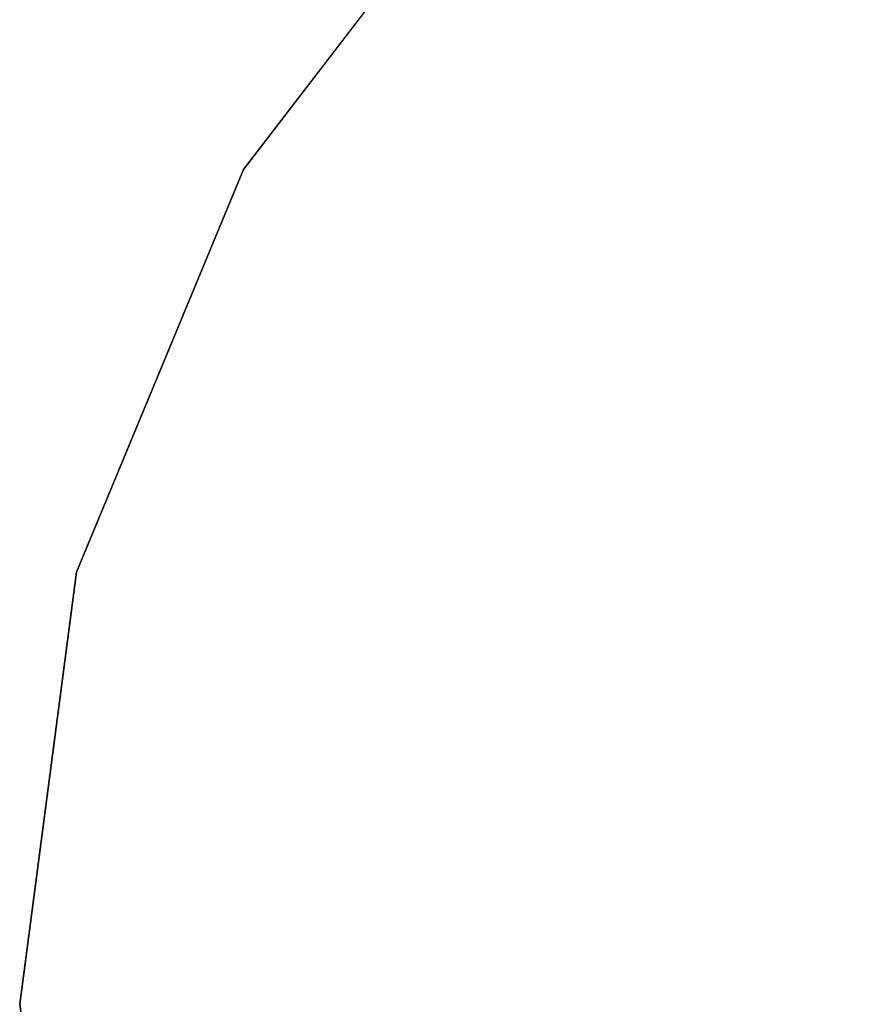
# Model space of a CAD drawing. Header units: millimetres. Extents: x -30782 to 40110, y 35885 to 73818.
# Tile 50 of 166: x -14866 to -14777, y 64424 to 64530. Entities that reach past the tile are written whole.
import ezdxf

# ---------------------------------------------------------------- set-up
doc = ezdxf.new("R2010")
doc.units = ezdxf.units.MM

# ---------------------------------------------------------------- blocks, each defined once
blk = doc.blocks.new('A$C1ED21673')
for points, invisible_edges in [([(1697.42, 455.77, -859.86), (1631.56, 389.91, -859.86), (1660.15, 427.18, -859.86)], 1), ([(1697.42, 455.77, -847.86), (1660.15, 427.18, -847.86), (1631.56, 389.91, -847.86)], 12), ([(1660.15, 427.18, -859.86), (1631.56, 389.91, -859.86), (1631.56, 389.91, -847.86)], 12), ([(1660.15, 427.18, -847.86), (1660.15, 427.18, -859.86), (1631.56, 389.91, -847.86)], 2), ([(1631.56, 389.91, -859.86), (1607.45, 299.94, -859.86), (1613.58, 346.51, -859.86)], 1), ([(1631.56, 389.91, -847.86), (1613.58, 346.51, -847.86), (1607.45, 299.94, -847.86)], 12), ([(1613.58, 346.51, -859.86), (1613.58, 346.51, -847.86), (1631.56, 389.91, -847.86)], 12), ([(1631.56, 389.91, -847.86), (1631.56, 389.91, -859.86), (1613.58, 346.51, -859.86)], 12), ([(1607.45, 299.94, -847.86), (1613.58, 346.51, -847.86), (1613.58, 346.51, -859.86)], 12), ([(1613.58, 346.51, -859.86), (1607.45, 299.94, -859.86), (1607.45, 299.94, -847.86)], 12), ([(1607.45, 299.94, -847.86), (1607.45, 299.94, -859.86), (1613.58, 253.37, -859.86)], 12), ([(1607.45, 299.94, -847.86), (1613.58, 253.37, -859.86), (1613.58, 253.37, -847.86)], 1), ([(1607.45, 299.94, -859.86), (1631.56, 209.97, -859.86), (1613.58, 253.37, -859.86)], 1), ([(1607.45, 299.94, -847.86), (1613.58, 253.37, -847.86), (1631.56, 209.97, -847.86)], 12)]:
    blk.add_3dface(points, dxfattribs=dict(invisible_edges=invisible_edges))

msp = doc.modelspace()

# ---------------------------------------------------------------- block references
msp.add_blockref('A$C1ED21673', (-16473.93, 64124.28))

doc.saveas('drawing.dxf')
